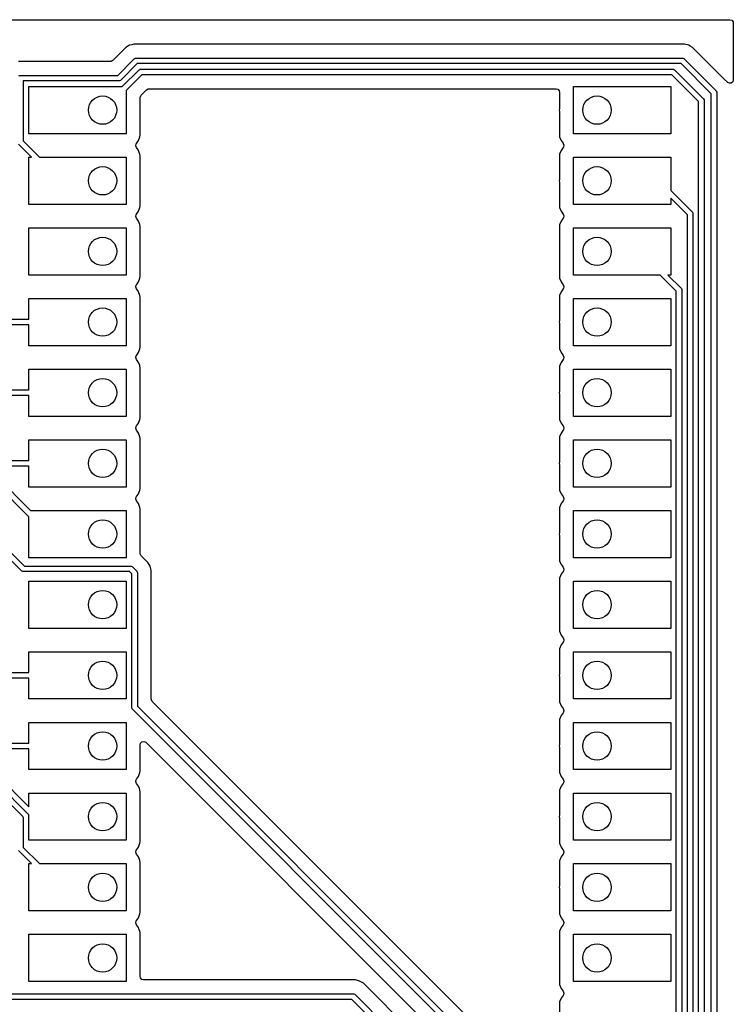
# Model space of a CAD drawing. Extents: x 98 to 223, y -135 to -41.
# Tile 22 of 22: x 198 to 223, y -84 to -48. Entities that reach past the tile are written whole.
import ezdxf

# ---------------------------------------------------------------- set-up
doc = ezdxf.new("R2010")
doc.units = 0
doc.layers.add('BLACK', color=7, linetype='CONTINUOUS')

msp = doc.modelspace()

# ---------------------------------------------------------------- linework, layer by layer
at = {"layer": 'BLACK', "linetype": 'CONTINUOUS'}
for p, q in [((192.656608, -48.443), (223.058185, -48.443)), ((223.058185, -48.443), (223.125224, -48.462685)), ((223.125224, -48.462685), (223.170979, -48.515489)), ((223.170979, -48.515489), (223.182185, -48.567008)), ((223.182185, -48.567008), (223.182059, -50.607532)), ((201.225042, -49.555036), (201.03545, -49.744629)), ((201.225044, -49.555034), (201.225042, -49.555036)), ((201.25698, -49.523098), (201.225044, -49.555034)), ((201.336846, -49.443231), (201.25698, -49.523098)), ((201.336854, -49.443225), (201.336846, -49.443231)), ((201.473773, -49.364176), (201.336854, -49.443225)), ((201.473778, -49.364173), (201.473773, -49.364176)), ((201.548315, -49.344201), (201.473778, -49.364173)), ((201.585583, -49.334215), (201.548315, -49.344201)), ((201.626504, -49.32325), (201.585583, -49.334214)), ((201.585583, -49.334214), (201.585583, -49.334215)), ((221.263018, -49.32325), (201.626504, -49.32325)), ((221.263034, -49.323249), (221.263018, -49.32325)), ((221.27063, -49.323249), (221.263034, -49.323249)), ((221.428744, -49.323249), (221.27063, -49.323249)), ((221.581472, -49.364173), (221.428744, -49.323249)), ((221.631587, -49.393108), (221.581472, -49.364173)), ((221.631591, -49.393109), (221.631587, -49.393108)), ((221.631591, -49.39311), (221.631591, -49.393109)), ((221.718403, -49.44323), (221.631591, -49.39311)), ((221.718404, -49.443231), (221.718403, -49.44323)), ((221.837275, -49.562102), (221.718404, -49.443231)), ((200.873148, -49.906931), (200.811825, -49.940416)), ((201.03545, -49.744629), (200.873148, -49.906931)), ((201.044142, -50.44375), (201.634853, -49.85304)), ((201.634853, -49.85304), (201.650006, -49.840603)), ((201.650006, -49.840603), (201.660564, -49.836229)), ((201.660564, -49.836229), (201.686055, -49.825671)), ((201.686055, -49.825671), (201.705564, -49.82375)), ((201.705564, -49.82375), (221.349687, -49.82375)), ((221.349687, -49.82375), (221.369196, -49.825671)), ((221.369196, -49.825671), (221.405244, -49.840603)), ((221.405244, -49.840603), (221.420398, -49.853039)), ((221.420398, -49.853039), (222.558835, -50.991477)), ((221.837277, -49.562105), (221.837275, -49.562102)), ((222.852499, -50.577327), (221.837277, -49.562105)), ((200.785467, -49.94325), (197.472193, -49.94325)), ((200.811825, -49.940416), (200.785467, -49.94325)), ((201.746985, -50.02375), (201.156275, -50.614461)), ((201.209829, -50.84375), (201.80054, -50.253039)), ((221.308265, -50.02375), (201.746985, -50.02375)), ((201.80054, -50.253039), (201.815693, -50.240602)), ((201.815693, -50.240602), (201.851741, -50.225671)), ((201.851741, -50.225671), (201.87125, -50.22375)), ((201.87125, -50.22375), (221.01125, -50.22375)), ((221.01125, -50.22375), (221.030759, -50.225671)), ((221.030759, -50.225671), (221.066807, -50.240603)), ((221.066807, -50.240603), (221.081961, -50.253039)), ((221.081961, -50.253039), (222.101961, -51.273039)), ((222.388125, -51.103609), (221.308265, -50.02375)), ((197.495693, -50.460603), (197.531741, -50.445671)), ((197.531741, -50.445671), (197.55125, -50.44375)), ((197.55125, -50.44375), (201.044142, -50.44375)), ((201.156275, -50.614461), (201.141121, -50.626897)), ((201.912671, -50.42375), (201.35125, -50.985171)), ((220.969828, -50.42375), (201.912671, -50.42375)), ((221.93125, -51.385172), (220.969828, -50.42375)), ((222.85251, -50.577337), (222.852499, -50.577327)), ((222.85684, -50.581667), (222.85251, -50.577337)), ((222.856841, -50.581668), (222.85684, -50.581667)), ((222.968645, -50.693472), (222.856841, -50.581668)), ((223.182059, -50.607532), (223.16237, -50.67457)), ((201.085564, -50.64375), (197.65125, -50.64375)), ((197.65125, -50.64375), (197.65125, -52.802328)), ((197.85125, -52.54375), (197.85125, -50.84375)), ((197.85125, -50.84375), (201.209829, -50.84375)), ((201.105073, -50.641829), (201.085564, -50.64375)), ((201.141121, -50.626897), (201.105073, -50.641829)), ((201.888068, -51.156167), (202.083667, -50.960569)), ((202.083667, -50.960569), (202.14499, -50.927084)), ((202.14499, -50.927084), (202.171348, -50.92425)), ((202.171348, -50.92425), (216.80675, -50.92425)), ((216.80675, -50.92425), (216.873789, -50.943935)), ((216.873789, -50.943935), (216.919544, -50.996739)), ((217.43125, -52.54375), (217.43125, -50.84375)), ((217.43125, -50.84375), (220.93125, -50.84375)), ((220.93125, -50.84375), (220.93125, -52.54375)), ((222.968646, -50.693474), (222.968645, -50.693472)), ((222.970377, -50.695205), (222.968646, -50.693474)), ((222.97685, -50.701232), (222.970377, -50.695205)), ((223.040404, -50.730261), (222.97685, -50.701232)), ((223.109563, -50.720322), (223.040404, -50.730261)), ((223.16237, -50.67457), (223.109563, -50.720322)), ((201.35125, -50.985171), (201.35125, -52.54375)), ((201.851749, -51.243848), (201.871434, -51.176809)), ((201.851749, -51.629363), (201.851749, -51.243848)), ((201.871434, -51.176809), (201.888068, -51.156167)), ((216.919544, -50.996739), (216.93075, -51.04825)), ((216.93075, -51.04825), (216.93075, -51.629366)), ((222.101961, -51.273039), (222.114397, -51.288193)), ((222.114397, -51.288193), (222.129329, -51.324241)), ((222.129329, -51.324241), (222.13125, -51.34375)), ((222.388125, -105.088296), (222.388125, -51.103609)), ((222.558835, -50.991477), (222.571272, -51.00663)), ((222.571272, -51.00663), (222.571272, -51.006631)), ((222.571272, -51.006631), (222.586204, -51.042679)), ((222.586204, -51.042679), (222.588125, -51.062188)), ((222.588125, -51.062188), (222.588125, -105.129718)), ((201.852221, -51.640171), (201.851749, -51.629363)), ((201.856909, -51.693749), (201.852221, -51.640171)), ((216.930278, -51.640173), (216.925591, -51.693747)), ((216.93075, -51.629366), (216.930278, -51.640173)), ((221.93125, -104.391764), (221.93125, -51.385172)), ((222.13125, -51.34375), (222.13125, -104.433186)), ((201.851749, -51.758133), (201.852221, -51.747326)), ((201.85175, -52.591623), (201.851749, -51.758133)), ((201.852221, -51.747326), (201.856909, -51.69375)), ((201.856909, -51.69375), (201.856909, -51.693749)), ((216.925591, -51.693747), (216.925591, -51.693752)), ((216.925591, -51.693752), (216.930278, -51.747326)), ((216.930278, -51.747326), (216.93075, -51.758133)), ((216.93075, -51.758133), (216.93075, -52.59162)), ((201.35125, -52.54375), (197.85125, -52.54375)), ((201.795046, -52.786081), (201.845341, -52.651233)), ((201.845341, -52.651233), (201.85175, -52.591623)), ((216.93075, -52.59162), (216.930751, -52.591626)), ((216.930751, -52.591626), (216.937158, -52.651233)), ((216.937158, -52.651233), (216.987452, -52.786078)), ((220.93125, -52.54375), (217.43125, -52.54375)), ((197.949828, -53.38375), (197.480539, -52.914461)), ((197.65125, -52.802328), (198.232672, -53.38375)), ((201.693254, -52.972598), (201.708105, -52.904325)), ((201.717671, -53.038059), (201.693254, -52.972598)), ((201.708105, -52.904325), (201.717666, -52.889446)), ((201.717666, -52.889446), (201.795046, -52.786081)), ((201.783035, -53.125375), (201.717671, -53.038059)), ((216.987452, -52.786078), (216.987453, -52.78608)), ((216.987453, -52.78608), (216.987454, -52.786081)), ((217.064828, -53.038061), (216.987453, -53.141419)), ((216.987454, -52.786081), (217.063328, -52.887436)), ((217.063328, -52.887436), (217.064828, -52.889439)), ((217.064828, -52.889439), (217.089245, -52.954903)), ((217.074394, -53.023176), (217.064828, -53.038061)), ((217.089245, -52.954903), (217.074394, -53.023176)), ((197.85125, -55.08375), (197.85125, -53.38375)), ((197.85125, -53.38375), (197.949828, -53.38375)), ((198.232672, -53.38375), (201.35125, -53.38375)), ((201.35125, -53.38375), (201.35125, -55.08375)), ((201.795045, -53.141418), (201.783035, -53.125375)), ((201.795047, -53.141421), (201.795045, -53.141418)), ((201.822902, -53.216106), (201.795047, -53.141421)), ((201.845341, -53.276267), (201.822902, -53.216106)), ((201.851747, -53.335866), (201.845341, -53.276267)), ((201.851748, -53.335873), (201.851747, -53.335866)), ((201.851749, -53.335879), (201.851748, -53.335873)), ((201.851749, -54.169363), (201.851749, -53.335879)), ((216.930751, -53.335873), (216.93075, -53.335885)), ((216.93075, -53.335885), (216.93075, -54.169366)), ((216.931749, -53.326584), (216.930751, -53.335873)), ((216.937158, -53.276267), (216.931749, -53.326584)), ((216.987452, -53.141421), (216.937158, -53.276267)), ((216.987453, -53.141419), (216.987452, -53.141421)), ((217.43125, -55.08375), (217.43125, -53.38375)), ((217.43125, -53.38375), (220.93125, -53.38375)), ((220.93125, -53.38375), (220.93125, -54.578578)), ((201.852221, -54.180171), (201.851749, -54.169363)), ((201.851749, -54.298133), (201.852221, -54.287326)), ((201.85175, -55.131623), (201.851749, -54.298133)), ((201.856909, -54.233749), (201.852221, -54.180171)), ((201.852221, -54.287326), (201.856909, -54.23375)), ((201.856909, -54.23375), (201.856909, -54.233749)), ((216.930278, -54.180173), (216.925591, -54.233747)), ((216.925591, -54.233747), (216.925591, -54.233752)), ((216.925591, -54.233752), (216.930278, -54.287326)), ((216.93075, -54.169366), (216.930278, -54.180173)), ((216.930278, -54.287326), (216.93075, -54.298133)), ((216.93075, -54.298133), (216.93075, -55.13162)), ((220.93125, -54.578578), (221.701961, -55.349289)), ((221.53125, -55.461422), (220.93125, -54.861422)), ((220.93125, -54.861422), (220.93125, -55.08375)), ((201.35125, -55.08375), (197.85125, -55.08375)), ((201.795046, -55.326081), (201.845341, -55.191233)), ((201.845341, -55.191233), (201.85175, -55.131623)), ((216.93075, -55.13162), (216.930751, -55.131626)), ((216.930751, -55.131626), (216.937158, -55.191233)), ((216.937158, -55.191233), (216.987452, -55.326078)), ((220.93125, -55.08375), (217.43125, -55.08375)), ((201.693254, -55.512598), (201.708105, -55.444325)), ((201.717671, -55.578059), (201.693254, -55.512598)), ((201.708105, -55.444325), (201.717666, -55.429446)), ((201.717666, -55.429446), (201.795046, -55.326081)), ((216.987452, -55.326078), (216.987453, -55.32608)), ((216.987453, -55.32608), (217.064828, -55.429439)), ((217.064828, -55.429439), (217.089245, -55.494903)), ((217.074394, -55.563176), (217.064828, -55.578061)), ((217.089245, -55.494903), (217.074394, -55.563176)), ((221.53125, -104.226078), (221.53125, -55.461422)), ((221.701961, -55.349289), (221.714397, -55.364443)), ((221.714397, -55.364443), (221.729329, -55.400491)), ((221.729329, -55.400491), (221.73125, -55.42)), ((221.73125, -55.42), (221.73125, -104.2675)), ((197.85125, -57.62375), (197.85125, -55.92375)), ((197.85125, -55.92375), (201.35125, -55.92375)), ((201.35125, -55.92375), (201.35125, -57.62375)), ((201.795045, -55.681418), (201.717671, -55.578059)), ((201.795047, -55.681421), (201.795045, -55.681418)), ((201.843455, -55.811211), (201.795047, -55.681421)), ((201.845341, -55.816267), (201.843455, -55.811211)), ((201.851749, -55.875878), (201.845341, -55.816267)), ((201.85175, -57.671623), (201.851749, -55.875878)), ((216.930751, -55.875873), (216.93075, -55.875885)), ((216.93075, -55.875885), (216.93075, -57.67162)), ((216.937158, -55.816267), (216.930751, -55.875866)), ((216.930751, -55.875866), (216.930751, -55.875873)), ((216.987452, -55.681421), (216.937158, -55.816267)), ((216.987453, -55.681419), (216.987452, -55.681421)), ((217.064828, -55.578061), (216.987453, -55.681419)), ((217.43125, -57.62375), (217.43125, -55.92375)), ((217.43125, -55.92375), (220.93125, -55.92375)), ((220.93125, -55.92375), (220.93125, -57.62375)), ((199.65125, -57.62375), (197.85125, -57.62375)), ((201.35125, -57.62375), (199.65125, -57.62375)), ((201.845341, -57.731233), (201.85175, -57.671623)), ((216.93075, -57.67162), (216.930751, -57.671626)), ((216.930751, -57.671626), (216.937158, -57.731233)), ((220.549828, -57.62375), (217.43125, -57.62375)), ((221.13125, -58.205172), (220.549828, -57.62375)), ((220.93125, -57.62375), (220.832672, -57.62375)), ((220.832672, -57.62375), (221.301961, -58.093039)), ((197.85125, -66.309546), (189.431789, -57.890086)), ((189.6025, -57.777953), (197.908296, -66.08375)), ((201.693254, -58.052598), (201.708105, -57.984325)), ((201.708105, -57.984325), (201.717666, -57.969446)), ((201.717666, -57.969446), (201.795046, -57.866081)), ((201.795046, -57.866081), (201.845341, -57.731233)), ((216.937158, -57.731233), (216.987452, -57.866078)), ((216.987452, -57.866078), (216.987453, -57.86608)), ((216.987453, -57.86608), (217.064828, -57.969439)), ((217.064828, -57.969439), (217.089245, -58.034903)), ((217.089245, -58.034903), (217.074394, -58.103176)), ((201.717671, -58.118059), (201.693254, -58.052598)), ((201.78319, -58.205582), (201.717671, -58.118059)), ((201.795045, -58.221418), (201.78319, -58.205582)), ((201.795047, -58.221421), (201.795045, -58.221418)), ((201.843903, -58.352412), (201.795047, -58.221421)), ((201.845341, -58.356267), (201.843903, -58.352412)), ((201.851747, -58.415866), (201.845341, -58.356267)), ((216.937158, -58.356267), (216.930751, -58.415866)), ((216.987452, -58.221421), (216.937158, -58.356267)), ((216.987453, -58.221419), (216.987452, -58.221421)), ((217.064828, -58.118061), (216.987453, -58.221419)), ((217.074394, -58.103176), (217.064828, -58.118061)), ((221.13125, -101.062328), (221.13125, -58.205172)), ((221.301961, -58.093039), (221.314397, -58.108193)), ((221.314397, -58.108193), (221.329329, -58.144241)), ((221.329329, -58.144241), (221.33125, -58.16375)), ((221.33125, -58.16375), (221.33125, -101.10375)), ((197.85125, -59.21375), (197.85125, -58.46375)), ((197.85125, -58.46375), (201.35125, -58.46375)), ((201.35125, -58.46375), (201.35125, -60.16375)), ((201.851748, -58.415873), (201.851747, -58.415866)), ((201.851749, -58.415879), (201.851748, -58.415873)), ((201.851749, -59.249363), (201.851749, -58.415879)), ((216.930751, -58.415873), (216.93075, -58.415885)), ((216.93075, -58.415885), (216.93075, -59.249366)), ((216.930751, -58.415866), (216.930751, -58.415873)), ((217.43125, -60.16375), (217.43125, -58.46375)), ((217.43125, -58.46375), (220.93125, -58.46375)), ((220.93125, -58.46375), (220.93125, -60.16375)), ((197.85125, -59.41375), (192.753186, -59.41375)), ((192.794608, -59.21375), (197.85125, -59.21375)), ((197.85125, -60.16375), (197.85125, -59.41375)), ((201.852221, -59.260171), (201.851749, -59.249363)), ((201.851749, -59.378133), (201.852221, -59.367326)), ((201.85175, -60.211623), (201.851749, -59.378133)), ((201.856909, -59.31375), (201.852221, -59.260171)), ((201.852221, -59.367326), (201.854373, -59.342738)), ((201.854373, -59.342738), (201.856909, -59.31375)), ((216.930278, -59.260173), (216.925591, -59.313747)), ((216.925591, -59.313747), (216.925591, -59.313752)), ((216.925591, -59.313752), (216.930278, -59.367326)), ((216.93075, -59.249366), (216.930278, -59.260173)), ((216.930278, -59.367326), (216.93075, -59.378133)), ((216.93075, -59.378133), (216.93075, -60.21162)), ((201.35125, -60.16375), (197.85125, -60.16375)), ((220.93125, -60.16375), (217.43125, -60.16375)), ((201.693254, -60.592598), (201.708105, -60.524325)), ((201.708105, -60.524325), (201.717666, -60.509446)), ((201.717666, -60.509446), (201.795046, -60.406081)), ((201.795046, -60.406081), (201.845341, -60.271233)), ((201.845341, -60.271233), (201.85175, -60.211623)), ((216.93075, -60.21162), (216.930751, -60.211626)), ((216.930751, -60.211626), (216.937158, -60.271233)), ((216.937158, -60.271233), (216.987452, -60.406078)), ((216.987452, -60.406078), (216.987453, -60.40608)), ((216.987453, -60.40608), (217.064828, -60.509439)), ((217.064828, -60.509439), (217.089245, -60.574903)), ((201.717671, -60.658059), (201.693254, -60.592598)), ((201.795045, -60.761418), (201.717671, -60.658059)), ((201.795047, -60.761421), (201.795045, -60.761418)), ((201.838255, -60.877269), (201.795047, -60.761421)), ((201.845341, -60.896267), (201.838255, -60.877269)), ((216.987452, -60.761421), (216.937158, -60.896267)), ((216.987453, -60.761419), (216.987452, -60.761421)), ((217.064828, -60.658061), (216.987453, -60.761419)), ((217.074394, -60.643176), (217.064828, -60.658061)), ((217.089245, -60.574903), (217.074394, -60.643176)), ((197.85125, -61.75375), (197.85125, -61.00375)), ((197.85125, -61.00375), (201.35125, -61.00375)), ((201.35125, -61.00375), (201.35125, -62.70375)), ((201.851747, -60.955866), (201.845341, -60.896267)), ((201.851748, -60.955873), (201.851747, -60.955866)), ((201.851749, -60.955879), (201.851748, -60.955873)), ((201.851749, -61.789363), (201.851749, -60.955879)), ((216.930751, -60.955873), (216.93075, -60.955885)), ((216.93075, -60.955885), (216.93075, -61.789366)), ((216.937158, -60.896267), (216.930751, -60.955866)), ((216.930751, -60.955866), (216.930751, -60.955873)), ((217.43125, -62.70375), (217.43125, -61.00375)), ((217.43125, -61.00375), (220.93125, -61.00375)), ((220.93125, -61.00375), (220.93125, -62.70375)), ((194.768922, -61.75375), (197.85125, -61.75375)), ((201.852221, -61.800171), (201.851749, -61.789363)), ((201.851749, -61.918133), (201.852221, -61.907326)), ((201.85175, -62.751623), (201.851749, -61.918133)), ((201.856909, -61.85375), (201.852221, -61.800171)), ((201.852221, -61.907326), (201.854959, -61.876041)), ((201.854959, -61.876041), (201.856909, -61.85375)), ((216.930278, -61.800173), (216.925591, -61.853747)), ((216.925591, -61.853747), (216.925591, -61.853752)), ((216.925591, -61.853752), (216.930278, -61.907326)), ((216.93075, -61.789366), (216.930278, -61.800173)), ((216.930278, -61.907326), (216.93075, -61.918133)), ((216.93075, -61.918133), (216.93075, -62.75162)), ((197.85125, -61.95375), (194.7275, -61.95375)), ((197.85125, -62.70375), (197.85125, -61.95375)), ((197.579914, -68.253835), (191.973578, -62.6475)), ((192.085711, -62.476789), (197.692046, -68.083125)), ((201.35125, -62.70375), (197.85125, -62.70375)), ((201.717666, -63.049446), (201.795046, -62.946081)), ((201.795046, -62.946081), (201.845341, -62.811233)), ((201.845341, -62.811233), (201.85175, -62.751623)), ((216.93075, -62.75162), (216.930751, -62.751626)), ((216.930751, -62.751626), (216.937158, -62.811233)), ((216.937158, -62.811233), (216.987452, -62.946078)), ((216.987452, -62.946078), (216.987453, -62.94608)), ((216.987453, -62.94608), (217.064828, -63.049439)), ((220.93125, -62.70375), (217.43125, -62.70375)), ((201.693254, -63.132598), (201.708105, -63.064325)), ((201.717671, -63.198059), (201.693254, -63.132598)), ((201.708105, -63.064325), (201.717666, -63.049446)), ((201.795046, -63.301419), (201.717671, -63.198059)), ((201.845341, -63.436267), (201.795046, -63.301419)), ((216.987452, -63.301421), (216.937158, -63.436267)), ((216.987453, -63.301419), (216.987452, -63.301421)), ((217.064828, -63.198061), (216.987453, -63.301419)), ((217.064828, -63.049439), (217.089245, -63.114903)), ((217.074394, -63.183176), (217.064828, -63.198061)), ((217.089245, -63.114903), (217.074394, -63.183176)), ((197.85125, -64.29375), (197.85125, -63.54375)), ((197.85125, -63.54375), (201.35125, -63.54375)), ((201.35125, -63.54375), (201.35125, -65.24375)), ((201.851747, -63.495866), (201.845341, -63.436267)), ((201.851748, -63.495873), (201.851747, -63.495866)), ((201.851749, -63.495879), (201.851748, -63.495873)), ((201.851749, -64.329363), (201.851749, -63.495879)), ((216.930751, -63.495873), (216.93075, -63.495885)), ((216.93075, -63.495885), (216.93075, -64.329366)), ((216.937158, -63.436267), (216.930751, -63.495866)), ((216.930751, -63.495866), (216.930751, -63.495873)), ((217.43125, -65.24375), (217.43125, -63.54375)), ((217.43125, -63.54375), (220.93125, -63.54375)), ((220.93125, -63.54375), (220.93125, -65.24375)), ((196.683982, -64.29375), (197.85125, -64.29375)), ((201.852221, -64.340171), (201.851749, -64.329363)), ((201.856909, -64.393749), (201.852221, -64.340171)), ((201.852221, -64.447326), (201.856909, -64.39375)), ((201.856909, -64.39375), (201.856909, -64.393749)), ((216.930278, -64.340173), (216.925591, -64.393747)), ((216.925591, -64.393747), (216.925591, -64.393752)), ((216.925591, -64.393752), (216.930278, -64.447326)), ((216.93075, -64.329366), (216.930278, -64.340173)), ((197.85125, -64.49375), (196.642561, -64.49375)), ((197.85125, -65.24375), (197.85125, -64.49375)), ((201.851749, -64.458133), (201.852221, -64.447326)), ((201.85175, -65.291623), (201.851749, -64.458133)), ((216.930278, -64.447326), (216.93075, -64.458133)), ((216.93075, -64.458133), (216.93075, -65.29162)), ((186.58196, -65.473038), (197.85125, -76.742328)), ((201.35125, -65.24375), (197.85125, -65.24375)), ((201.795046, -65.486081), (201.845341, -65.351233)), ((201.845341, -65.351233), (201.85175, -65.291623)), ((216.93075, -65.29162), (216.930751, -65.291626)), ((216.930751, -65.291626), (216.937158, -65.351233)), ((216.937158, -65.351233), (216.987452, -65.486078)), ((220.93125, -65.24375), (217.43125, -65.24375)), ((197.85125, -77.025172), (186.469827, -65.643749)), ((201.693254, -65.672598), (201.708105, -65.604325)), ((201.717671, -65.738059), (201.693254, -65.672598)), ((201.708105, -65.604325), (201.717666, -65.589446)), ((201.717666, -65.589446), (201.795046, -65.486081)), ((201.795045, -65.841418), (201.717671, -65.738059)), ((216.987452, -65.486078), (216.987453, -65.48608)), ((216.987453, -65.48608), (217.064828, -65.589439)), ((217.064828, -65.738061), (216.987453, -65.841419)), ((217.064828, -65.589439), (217.089245, -65.654903)), ((217.074394, -65.723176), (217.064828, -65.738061)), ((217.089245, -65.654903), (217.074394, -65.723176)), ((186.416274, -65.873038), (197.621961, -77.078726)), ((197.908296, -66.08375), (201.35125, -66.08375)), ((201.35125, -66.08375), (201.35125, -67.78375)), ((201.795047, -65.841421), (201.795045, -65.841418)), ((201.84517, -65.975809), (201.795047, -65.841421)), ((201.845341, -65.976267), (201.84517, -65.975809)), ((201.851747, -66.035866), (201.845341, -65.976267)), ((201.851748, -66.035873), (201.851747, -66.035866)), ((201.851749, -66.035879), (201.851748, -66.035873)), ((201.851749, -66.869363), (201.851749, -66.035879)), ((216.930751, -66.035873), (216.93075, -66.035885)), ((216.93075, -66.035885), (216.93075, -66.869366)), ((216.931878, -66.025386), (216.930751, -66.035873)), ((216.937158, -65.976267), (216.931878, -66.025386)), ((216.987452, -65.841421), (216.937158, -65.976267)), ((216.987453, -65.841419), (216.987452, -65.841421)), ((217.43125, -67.78375), (217.43125, -66.08375)), ((217.43125, -66.08375), (220.93125, -66.08375)), ((220.93125, -66.08375), (220.93125, -67.78375)), ((197.85125, -67.78375), (197.85125, -66.309546)), ((201.852221, -66.880171), (201.851749, -66.869363)), ((201.856909, -66.933749), (201.852221, -66.880171)), ((216.930278, -66.880173), (216.925591, -66.933747)), ((216.93075, -66.869366), (216.930278, -66.880173)), ((201.851749, -66.998135), (201.852221, -66.987326)), ((201.851749, -67.623651), (201.851749, -66.998135)), ((201.852221, -66.987326), (201.856909, -66.93375)), ((201.856909, -66.93375), (201.856909, -66.933749)), ((216.925591, -66.933747), (216.925591, -66.933752)), ((216.925591, -66.933752), (216.930278, -66.987326)), ((216.930278, -66.987326), (216.93075, -66.998133)), ((216.93075, -66.998133), (216.93075, -67.83162)), ((201.35125, -67.78375), (197.85125, -67.78375)), ((201.854583, -67.650009), (201.851749, -67.623651)), ((201.888068, -67.711332), (201.854583, -67.650009)), ((202.131768, -67.955032), (201.888068, -67.711332)), ((202.131774, -67.95504), (202.131768, -67.955032)), ((202.173743, -68.027734), (202.131774, -67.95504)), ((216.93075, -67.83162), (216.930751, -67.831626)), ((216.930751, -67.831626), (216.937158, -67.891233)), ((216.937158, -67.891233), (216.987452, -68.026078)), ((220.93125, -67.78375), (217.43125, -67.78375)), ((197.595067, -68.266272), (197.579914, -68.253835)), ((197.605625, -68.270645), (197.595067, -68.266272)), ((197.631116, -68.281204), (197.605625, -68.270645)), ((197.650625, -68.283125), (197.631116, -68.281204)), ((201.469203, -68.283125), (197.650625, -68.283125)), ((197.692046, -68.083125), (201.510625, -68.083125)), ((201.55125, -68.365172), (201.469203, -68.283125)), ((201.510625, -68.083125), (201.530134, -68.085046)), ((201.530134, -68.085046), (201.566182, -68.099978)), ((201.566182, -68.099978), (201.581336, -68.112414)), ((201.581336, -68.112414), (201.721961, -68.253039)), ((201.721961, -68.253039), (201.734397, -68.268193)), ((201.734397, -68.268193), (201.749329, -68.304241)), ((201.749329, -68.304241), (201.75125, -68.32375)), ((202.210827, -68.091966), (202.173743, -68.027734)), ((202.248366, -68.232061), (202.210827, -68.091966)), ((202.251751, -68.244694), (202.248366, -68.232061)), ((202.251751, -68.412797), (202.251751, -68.244694)), ((216.987452, -68.026078), (216.987453, -68.02608)), ((216.987453, -68.02608), (217.064828, -68.129439)), ((217.064828, -68.278061), (216.987453, -68.381419)), ((217.064828, -68.129439), (217.089245, -68.194903)), ((217.074394, -68.263176), (217.064828, -68.278061)), ((217.089245, -68.194903), (217.074394, -68.263176)), ((197.85125, -70.32375), (197.85125, -68.62375)), ((197.85125, -68.62375), (201.35125, -68.62375)), ((201.35125, -68.62375), (201.35125, -70.32375)), ((201.55125, -73.16375), (201.55125, -68.365172)), ((201.75125, -68.32375), (201.75125, -73.122328)), ((202.25175, -68.41281), (202.251751, -68.412797)), ((202.25175, -72.863652), (202.25175, -68.41281)), ((216.930751, -68.575866), (216.93075, -68.575885)), ((216.93075, -68.575885), (216.93075, -70.37162)), ((216.937158, -68.516267), (216.930751, -68.575866)), ((216.987452, -68.381421), (216.937158, -68.516267)), ((216.987453, -68.381419), (216.987452, -68.381421)), ((217.43125, -70.32375), (217.43125, -68.62375)), ((217.43125, -68.62375), (220.93125, -68.62375)), ((220.93125, -68.62375), (220.93125, -70.32375)), ((199.65125, -70.32375), (197.85125, -70.32375)), ((201.35125, -70.32375), (199.65125, -70.32375)), ((216.93075, -70.37162), (216.930751, -70.371626)), ((216.930751, -70.371626), (216.937158, -70.431233)), ((216.937158, -70.431233), (216.987452, -70.566078)), ((220.93125, -70.32375), (217.43125, -70.32375)), ((216.987452, -70.566078), (216.987453, -70.56608)), ((216.987453, -70.56608), (217.064828, -70.669439)), ((217.064828, -70.669439), (217.089245, -70.734903)), ((217.089245, -70.734903), (217.074394, -70.803176)), ((216.930751, -71.115866), (216.93075, -71.115885)), ((216.93075, -71.115885), (216.93075, -71.949366)), ((216.937158, -71.056267), (216.930751, -71.115866)), ((216.987452, -70.921421), (216.937158, -71.056267)), ((216.987453, -70.921419), (216.987452, -70.921421)), ((217.064828, -70.818061), (216.987453, -70.921419)), ((217.074394, -70.803176), (217.064828, -70.818061)), ((197.85125, -71.91375), (197.85125, -71.16375)), ((197.85125, -71.16375), (201.35125, -71.16375)), ((201.35125, -71.16375), (201.35125, -72.86375)), ((217.43125, -72.86375), (217.43125, -71.16375)), ((217.43125, -71.16375), (220.93125, -71.16375)), ((220.93125, -71.16375), (220.93125, -72.86375)), ((197.85125, -72.11375), (194.171875, -72.11375)), ((194.213297, -71.91375), (197.85125, -71.91375)), ((197.85125, -72.86375), (197.85125, -72.11375)), ((216.930278, -71.960173), (216.925591, -72.013747)), ((216.925591, -72.013747), (216.925591, -72.013752)), ((216.925591, -72.013752), (216.930278, -72.067326)), ((216.93075, -71.949366), (216.930278, -71.960173)), ((216.930278, -72.067326), (216.93075, -72.078133)), ((216.93075, -72.078133), (216.93075, -72.91162)), ((201.35125, -72.86375), (197.85125, -72.86375)), ((202.254584, -72.89001), (202.25175, -72.863652)), ((202.288069, -72.951333), (202.254584, -72.89001)), ((216.93075, -72.91162), (216.930751, -72.911626)), ((216.930751, -72.911626), (216.937158, -72.971233)), ((220.93125, -72.86375), (217.43125, -72.86375)), ((201.553171, -73.183259), (201.55125, -73.16375)), ((201.568103, -73.219307), (201.553171, -73.183259)), ((201.580539, -73.234461), (201.568103, -73.219307)), ((217.43125, -89.085171), (201.580539, -73.234461)), ((201.75125, -73.122328), (217.572671, -88.94375)), ((216.716817, -87.380081), (202.288069, -72.951333)), ((216.937158, -72.971233), (216.987452, -73.106078)), ((216.987452, -73.106078), (216.987453, -73.10608)), ((216.987453, -73.10608), (217.064828, -73.209439)), ((217.064828, -73.209439), (217.089245, -73.274903)), ((216.937158, -73.596267), (216.930751, -73.655866)), ((216.987452, -73.461421), (216.937158, -73.596267)), ((216.987453, -73.461419), (216.987452, -73.461421)), ((217.064828, -73.358061), (216.987453, -73.461419)), ((217.074394, -73.343176), (217.064828, -73.358061)), ((217.089245, -73.274903), (217.074394, -73.343176)), ((197.85125, -74.45375), (197.85125, -73.70375)), ((197.85125, -73.70375), (201.35125, -73.70375)), ((201.35125, -73.70375), (201.35125, -75.40375)), ((216.930751, -73.655866), (216.93075, -73.655885)), ((216.93075, -73.655885), (216.93075, -74.489366)), ((217.43125, -75.40375), (217.43125, -73.70375)), ((217.43125, -73.70375), (220.93125, -73.70375)), ((220.93125, -73.70375), (220.93125, -75.40375)), ((197.85125, -74.65375), (196.086936, -74.65375)), ((196.128358, -74.45375), (197.85125, -74.45375)), ((197.85125, -75.40375), (197.85125, -74.65375)), ((201.851749, -74.618133), (201.852221, -74.607326)), ((201.85175, -75.451623), (201.851749, -74.618133)), ((201.852221, -74.607326), (201.856909, -74.55375)), ((201.854472, -74.525904), (201.868237, -74.457407)), ((201.856909, -74.55375), (201.854472, -74.525904)), ((201.868237, -74.457407), (201.916851, -74.407223)), ((201.916851, -74.407223), (201.984879, -74.391288)), ((201.984879, -74.391288), (202.050723, -74.414661)), ((202.050723, -74.414661), (202.06568, -74.427415)), ((202.06568, -74.427415), (216.894432, -89.256168)), ((216.930278, -74.500173), (216.925591, -74.553747)), ((216.925591, -74.553747), (216.925591, -74.553752)), ((216.925591, -74.553752), (216.930278, -74.607326)), ((216.93075, -74.489366), (216.930278, -74.500173)), ((216.930278, -74.607326), (216.93075, -74.618133)), ((216.93075, -74.618133), (216.93075, -75.45162)), ((201.35125, -75.40375), (197.85125, -75.40375)), ((201.717666, -75.749446), (201.795046, -75.646081)), ((201.795046, -75.646081), (201.845341, -75.511233)), ((201.845341, -75.511233), (201.85175, -75.451623)), ((216.93075, -75.45162), (216.930751, -75.451626)), ((216.930751, -75.451626), (216.937158, -75.511233)), ((216.937158, -75.511233), (216.987452, -75.646078)), ((216.987452, -75.646078), (216.987453, -75.64608)), ((216.987453, -75.64608), (217.064828, -75.749439)), ((220.93125, -75.40375), (217.43125, -75.40375)), ((201.693254, -75.832598), (201.708105, -75.764325)), ((201.717671, -75.898059), (201.693254, -75.832598)), ((201.708105, -75.764325), (201.717666, -75.749446)), ((201.795045, -76.001418), (201.717671, -75.898059)), ((201.795047, -76.001421), (201.795045, -76.001418)), ((201.826391, -76.08546), (201.795047, -76.001421)), ((201.845341, -76.136267), (201.826391, -76.08546)), ((216.987452, -76.001421), (216.937158, -76.136267)), ((216.987453, -76.001419), (216.987452, -76.001421)), ((217.064828, -75.898061), (216.987453, -76.001419)), ((217.064828, -75.749439), (217.089245, -75.814903)), ((217.074394, -75.883176), (217.064828, -75.898061)), ((217.089245, -75.814903), (217.074394, -75.883176)), ((197.85125, -76.742328), (197.85125, -76.24375)), ((197.85125, -76.24375), (201.35125, -76.24375)), ((201.35125, -76.24375), (201.35125, -77.94375)), ((201.851747, -76.195866), (201.845341, -76.136267)), ((201.851748, -76.195873), (201.851747, -76.195866)), ((201.851749, -76.195879), (201.851748, -76.195873)), ((201.851749, -77.029363), (201.851749, -76.195879)), ((216.930751, -76.195873), (216.93075, -76.195885)), ((216.93075, -76.195885), (216.93075, -77.029366)), ((216.937158, -76.136267), (216.930751, -76.195866)), ((216.930751, -76.195866), (216.930751, -76.195873)), ((217.43125, -77.94375), (217.43125, -76.24375)), ((217.43125, -76.24375), (220.93125, -76.24375)), ((220.93125, -76.24375), (220.93125, -77.94375)), ((197.621961, -77.078726), (197.634398, -77.093879)), ((197.634398, -77.093879), (197.649329, -77.129927)), ((197.649329, -77.129927), (197.65125, -77.149436)), ((197.65125, -77.149436), (197.65125, -78.202328)), ((197.85125, -77.94375), (197.85125, -77.025172)), ((201.852221, -77.040171), (201.851749, -77.029363)), ((201.851749, -77.158133), (201.852221, -77.147326)), ((201.85175, -77.991623), (201.851749, -77.158133)), ((201.856909, -77.093749), (201.852221, -77.040171)), ((201.852221, -77.147326), (201.856909, -77.09375)), ((201.856909, -77.09375), (201.856909, -77.093749)), ((216.930278, -77.040173), (216.925591, -77.093747)), ((216.925591, -77.093747), (216.925591, -77.093752)), ((216.925591, -77.093752), (216.930278, -77.147326)), ((216.93075, -77.029366), (216.930278, -77.040173)), ((216.930278, -77.147326), (216.93075, -77.158133)), ((216.93075, -77.158133), (216.93075, -77.99162)), ((197.65125, -78.202328), (198.232672, -78.78375)), ((201.35125, -77.94375), (197.85125, -77.94375)), ((201.717666, -78.289446), (201.795046, -78.186081)), ((201.795046, -78.186081), (201.845341, -78.051233)), ((201.845341, -78.051233), (201.85175, -77.991623)), ((216.93075, -77.99162), (216.930751, -77.991626)), ((216.930751, -77.991626), (216.937158, -78.051233)), ((216.937158, -78.051233), (216.987452, -78.186078)), ((216.987452, -78.186078), (216.987453, -78.18608)), ((216.987453, -78.18608), (217.01838, -78.227393)), ((220.93125, -77.94375), (217.43125, -77.94375)), ((197.949828, -78.78375), (197.480539, -78.314461)), ((201.693254, -78.372598), (201.708105, -78.304325)), ((201.717671, -78.438059), (201.693254, -78.372598)), ((201.708105, -78.304325), (201.717666, -78.289446)), ((201.794167, -78.540245), (201.717671, -78.438059)), ((201.795045, -78.541418), (201.794167, -78.540245)), ((201.795047, -78.541421), (201.795045, -78.541418)), ((201.843007, -78.67001), (201.795047, -78.541421)), ((216.987452, -78.541421), (216.937158, -78.676267)), ((216.987453, -78.541419), (216.987452, -78.541421)), ((217.064828, -78.438061), (216.987453, -78.541419)), ((217.01838, -78.227393), (217.056589, -78.278434)), ((217.056589, -78.278434), (217.064828, -78.289439)), ((217.064828, -78.289439), (217.089245, -78.354903)), ((217.074394, -78.423176), (217.064828, -78.438061)), ((217.089245, -78.354903), (217.074394, -78.423176)), ((197.85125, -80.48375), (197.85125, -78.78375)), ((197.85125, -78.78375), (197.949828, -78.78375)), ((198.232672, -78.78375), (201.35125, -78.78375)), ((201.35125, -78.78375), (201.35125, -80.48375)), ((201.845341, -78.676267), (201.843007, -78.67001)), ((201.851747, -78.735866), (201.845341, -78.676267)), ((201.851748, -78.735873), (201.851747, -78.735866)), ((201.851749, -78.735879), (201.851748, -78.735873)), ((201.851749, -79.569363), (201.851749, -78.735879)), ((216.930751, -78.735873), (216.93075, -78.735885)), ((216.93075, -78.735885), (216.93075, -79.569366)), ((216.931436, -78.729493), (216.930751, -78.735873)), ((216.937158, -78.676267), (216.931436, -78.729493)), ((217.43125, -80.48375), (217.43125, -78.78375)), ((217.43125, -78.78375), (220.93125, -78.78375)), ((220.93125, -78.78375), (220.93125, -80.48375)), ((201.852221, -79.580171), (201.851749, -79.569363)), ((201.856909, -79.633749), (201.852221, -79.580171)), ((201.852221, -79.687326), (201.856909, -79.63375)), ((201.856909, -79.63375), (201.856909, -79.633749)), ((216.930278, -79.580173), (216.925591, -79.633747)), ((216.925591, -79.633747), (216.925591, -79.633752)), ((216.925591, -79.633752), (216.930278, -79.687326)), ((216.93075, -79.569366), (216.930278, -79.580173)), ((201.851749, -79.698133), (201.852221, -79.687326)), ((201.85175, -80.531623), (201.851749, -79.698133)), ((216.930278, -79.687326), (216.93075, -79.698133)), ((216.93075, -79.698133), (216.93075, -80.53162)), ((201.35125, -80.48375), (197.85125, -80.48375)), ((201.795046, -80.726081), (201.845341, -80.591233)), ((201.845341, -80.591233), (201.85175, -80.531623)), ((216.93075, -80.53162), (216.930751, -80.531626)), ((216.930751, -80.531626), (216.937158, -80.591233)), ((216.937158, -80.591233), (216.987452, -80.726078)), ((220.93125, -80.48375), (217.43125, -80.48375)), ((201.693254, -80.912598), (201.708105, -80.844325)), ((201.717671, -80.978059), (201.693254, -80.912598)), ((201.708105, -80.844325), (201.717666, -80.829446)), ((201.717666, -80.829446), (201.795046, -80.726081)), ((201.794056, -81.080097), (201.717671, -80.978059)), ((216.987452, -80.726078), (216.987453, -80.72608)), ((216.987453, -80.72608), (217.064828, -80.829439)), ((217.064828, -80.978061), (216.987453, -81.081419)), ((217.064828, -80.829439), (217.089245, -80.894903)), ((217.074394, -80.963176), (217.064828, -80.978061)), ((217.089245, -80.894903), (217.074394, -80.963176)), ((197.85125, -83.02375), (197.85125, -81.32375)), ((197.85125, -81.32375), (201.35125, -81.32375)), ((201.35125, -81.32375), (201.35125, -83.02375)), ((201.795045, -81.081418), (201.794056, -81.080097)), ((201.795047, -81.081421), (201.795045, -81.081418)), ((201.809903, -81.121254), (201.795047, -81.081421)), ((201.845341, -81.216267), (201.809903, -81.121254)), ((201.851747, -81.275866), (201.845341, -81.216267)), ((201.851748, -81.275873), (201.851747, -81.275866)), ((201.851749, -81.275879), (201.851748, -81.275873)), ((201.85175, -82.83925), (201.851749, -81.275879)), ((216.930751, -81.275873), (216.93075, -81.275885)), ((216.93075, -81.275885), (216.93075, -83.07162)), ((216.937158, -81.216267), (216.930751, -81.275866)), ((216.930751, -81.275866), (216.930751, -81.275873)), ((216.987452, -81.081421), (216.937158, -81.216267)), ((216.987453, -81.081419), (216.987452, -81.081421)), ((217.43125, -83.02375), (217.43125, -81.32375)), ((217.43125, -81.32375), (220.93125, -81.32375)), ((220.93125, -81.32375), (220.93125, -83.02375)), ((199.65125, -83.02375), (197.85125, -83.02375)), ((201.35125, -83.02375), (199.65125, -83.02375)), ((201.862956, -82.890761), (201.85175, -82.83925)), ((201.908711, -82.943565), (201.862956, -82.890761)), ((201.97575, -82.96325), (201.908711, -82.943565)), ((209.424581, -82.96325), (201.97575, -82.96325)), ((209.424597, -82.963249), (209.424581, -82.96325)), ((209.432193, -82.963249), (209.424597, -82.963249)), ((209.590307, -82.963249), (209.432193, -82.963249)), ((209.743035, -83.004173), (209.590307, -82.963249)), ((209.79315, -83.033108), (209.743035, -83.004173)), ((209.793154, -83.033109), (209.79315, -83.033108)), ((209.793154, -83.03311), (209.793154, -83.033109)), ((209.879966, -83.08323), (209.793154, -83.03311)), ((209.879967, -83.083231), (209.879966, -83.08323)), ((209.998838, -83.202102), (209.879967, -83.083231)), ((216.93075, -83.07162), (216.930751, -83.071626)), ((216.930751, -83.071626), (216.937158, -83.131233)), ((216.937158, -83.131233), (216.987452, -83.266078)), ((220.93125, -83.02375), (217.43125, -83.02375)), ((182.665171, -83.46375), (209.51125, -83.46375)), ((209.51125, -83.46375), (209.530759, -83.465671)), ((209.530759, -83.465671), (209.566807, -83.480603)), ((209.566807, -83.480603), (209.581961, -83.493039)), ((209.581961, -83.493039), (217.572672, -91.48375)), ((209.99884, -83.202105), (209.998838, -83.202102)), ((216.716817, -89.920082), (209.99884, -83.202105)), ((216.987452, -83.266078), (216.987453, -83.26608)), ((216.987453, -83.26608), (217.064828, -83.369439)), ((217.064828, -83.518061), (216.987453, -83.621419)), ((217.064828, -83.369439), (217.089245, -83.434903)), ((217.074394, -83.503176), (217.064828, -83.518061)), ((217.089245, -83.434903), (217.074394, -83.503176)), ((209.469828, -83.66375), (182.62375, -83.66375)), ((217.43125, -91.625172), (209.469828, -83.66375)), ((216.930751, -83.815866), (216.93075, -83.815885)), ((216.93075, -83.815885), (216.93075, -84.649366)), ((216.937158, -83.756267), (216.930751, -83.815866)), ((216.987452, -83.621421), (216.937158, -83.756267)), ((216.987453, -83.621419), (216.987452, -83.621421))]:
    msp.add_line(p, q, dxfattribs=at)
at = {"layer": 'BLACK'}
for centre in [(200.50125, -51.69375), (218.28125, -51.69375), (200.50125, -54.23375), (218.28125, -54.23375), (200.50125, -56.77375), (218.28125, -56.77375), (200.50125, -59.31375), (218.28125, -59.31375), (200.50125, -61.85375), (218.28125, -61.85375), (200.50125, -64.39375), (218.28125, -64.39375), (200.50125, -66.93375), (218.28125, -66.93375), (200.50125, -69.47375), (218.28125, -69.47375), (200.50125, -72.01375), (218.28125, -72.01375), (200.50125, -74.55375), (218.28125, -74.55375), (200.50125, -77.09375), (218.28125, -77.09375), (200.50125, -79.63375), (218.28125, -79.63375), (200.50125, -82.17375), (218.28125, -82.17375)]:
    msp.add_circle(centre, 0.51, dxfattribs=at)

doc.saveas('drawing.dxf')
